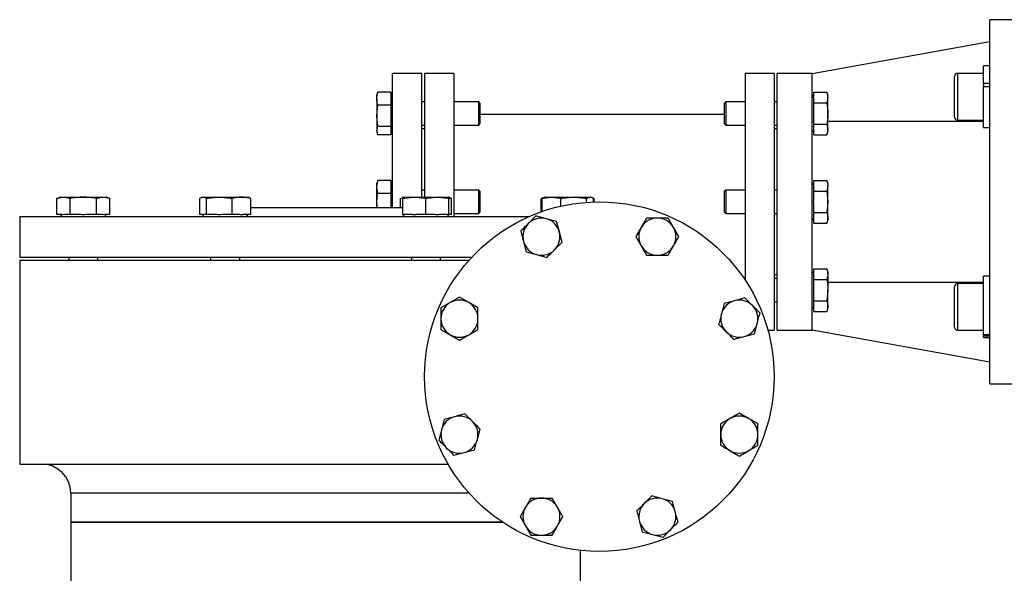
# Model space of a CAD drawing. Header units: millimetres. Extents: x 326 to 3842, y 152 to 2620.
# Tile 21 of 53: x 1210 to 1548, y 1589 to 1779. Entities that reach past the tile are written whole.
import ezdxf

# ---------------------------------------------------------------- set-up
doc = ezdxf.new("R2010")
doc.units = ezdxf.units.MM

msp = doc.modelspace()

# ---------------------------------------------------------------- linework, layer by layer
at = {"color": 7, "linetype": 'Continuous', "lineweight": 25}
for p, q in [((1554.61, 1778.96), (1542.61, 1778.96)), ((1542.61, 1653.96), (1542.61, 1778.96)), ((1481.61, 1760.46), (1542.61, 1771.46)), ((1542.61, 1763.07), (1540.51, 1763.07)), ((1540.51, 1757.03), (1540.51, 1763.07)), ((1347.61, 1760.46), (1337.61, 1760.46)), ((1337.61, 1714.46), (1337.61, 1760.46)), ((1347.61, 1718.04), (1347.61, 1760.46)), ((1358.61, 1760.46), (1348.61, 1760.46)), ((1348.61, 1760.46), (1348.61, 1718.04)), ((1358.61, 1760.46), (1358.61, 1711.46)), ((1468.61, 1760.46), (1458.61, 1760.46)), ((1458.61, 1760.46), (1458.61, 1689.63)), ((1468.61, 1760.46), (1468.61, 1672.46)), ((1481.61, 1760.46), (1469.61, 1760.46)), ((1469.61, 1672.46), (1469.61, 1760.46)), ((1481.61, 1760.28), (1481.61, 1760.46)), ((1481.61, 1672.64), (1481.61, 1760.28)), ((1530.51, 1755.2), (1530.51, 1759.52)), ((1540.51, 1760.52), (1531.51, 1760.52)), ((1530.51, 1745.52), (1530.51, 1755.2)), ((1542.61, 1757.03), (1540.51, 1757.03)), ((1540.51, 1757.03), (1540.51, 1756.06)), ((1540.51, 1741.97), (1540.51, 1756.06)), ((1540.51, 1756.06), (1542.61, 1756.06)), ((1332.35, 1753.68), (1332.16, 1753.14)), ((1332.16, 1751.82), (1332.16, 1753.14)), ((1332.16, 1751.82), (1332.16, 1745.94)), ((1332.51, 1754.06), (1332.41, 1753.66)), ((1337.01, 1754.06), (1332.51, 1754.06)), ((1337.01, 1754.06), (1337.01, 1752.31)), ((1337.61, 1752.59), (1337.01, 1753.19)), ((1337.01, 1752.31), (1337.01, 1751.33)), ((1337.01, 1751.33), (1337.01, 1749.58)), ((1482.21, 1753.19), (1481.61, 1752.59)), ((1482.21, 1752.68), (1482.21, 1754.12)), ((1482.21, 1754.12), (1486.7, 1754.12)), ((1482.21, 1750.45), (1482.21, 1751.88)), ((1487.06, 1753.14), (1486.7, 1754.12)), ((1486.7, 1754.12), (1487.06, 1752.28)), ((1487.06, 1752.28), (1486.7, 1750.45)), ((1487.06, 1752.28), (1487.06, 1753.14)), ((1487.06, 1746.77), (1487.06, 1752.28)), ((1332.16, 1745.94), (1332.51, 1749.58)), ((1337.01, 1749.58), (1332.51, 1749.58)), ((1337.01, 1749.58), (1337.01, 1746.73)), ((1348.61, 1750.77), (1347.61, 1750.77)), ((1367.21, 1750.77), (1358.61, 1750.77)), ((1367.61, 1750.37), (1367.21, 1750.77)), ((1367.21, 1742.77), (1367.21, 1750.77)), ((1367.61, 1750.37), (1367.61, 1743.17)), ((1452.01, 1750.77), (1451.61, 1750.37)), ((1451.61, 1746.77), (1451.61, 1750.37)), ((1458.61, 1750.77), (1452.01, 1750.77)), ((1452.01, 1750.77), (1452.01, 1746.77)), ((1469.61, 1750.77), (1468.61, 1750.77)), ((1482.21, 1750.45), (1486.7, 1750.45)), ((1482.21, 1747.57), (1482.21, 1750.45)), ((1482.21, 1745.97), (1482.21, 1747.57)), ((1332.51, 1742.29), (1332.16, 1745.94)), ((1332.16, 1745.94), (1332.16, 1740.89)), ((1337.01, 1746.73), (1337.01, 1745.14)), ((1337.01, 1745.14), (1337.01, 1742.29)), ((1451.61, 1746.46), (1367.61, 1746.46)), ((1451.61, 1743.17), (1451.61, 1746.77)), ((1452.01, 1746.77), (1452.01, 1742.77)), ((1482.21, 1743.1), (1482.21, 1745.97)), ((1487.06, 1741.26), (1487.06, 1746.77)), ((1487.06, 1744.17), (1540.51, 1744.17)), ((1531.51, 1744.52), (1540.51, 1744.52)), ((1332.16, 1740.89), (1332.51, 1742.29)), ((1332.51, 1739.49), (1332.16, 1740.89)), ((1332.16, 1740.89), (1332.16, 1740.41)), ((1337.01, 1742.29), (1332.51, 1742.29)), ((1337.01, 1742.29), (1337.01, 1741.19)), ((1337.01, 1741.19), (1337.01, 1740.58)), ((1337.01, 1740.36), (1337.61, 1740.96)), ((1347.61, 1742.77), (1348.61, 1742.77)), ((1348.61, 1741.46), (1347.61, 1741.46)), ((1358.61, 1742.77), (1367.21, 1742.77)), ((1367.21, 1742.77), (1367.61, 1743.17)), ((1451.61, 1743.17), (1452.01, 1742.77)), ((1452.01, 1742.77), (1458.61, 1742.77)), ((1468.61, 1742.77), (1469.61, 1742.77)), ((1469.61, 1741.46), (1468.61, 1741.46)), ((1481.61, 1740.96), (1482.21, 1740.36)), ((1482.21, 1743.1), (1486.7, 1743.1)), ((1482.21, 1741.66), (1482.21, 1743.1)), ((1482.21, 1740.86), (1482.21, 1741.66)), ((1482.21, 1739.42), (1482.21, 1740.86)), ((1486.7, 1743.1), (1487.06, 1741.26)), ((1487.06, 1741.26), (1486.7, 1739.42)), ((1487.06, 1740.41), (1487.06, 1741.26)), ((1540.51, 1741.97), (1542.61, 1741.97)), ((1332.16, 1740.41), (1332.35, 1739.86)), ((1337.01, 1739.49), (1332.51, 1739.49)), ((1337.01, 1740.58), (1337.01, 1739.49)), ((1482.21, 1739.42), (1486.7, 1739.42)), ((1486.7, 1739.42), (1487.06, 1740.41)), ((1482.21, 1722.37), (1482.21, 1723.81)), ((1482.21, 1723.81), (1486.7, 1723.81)), ((1487.06, 1722.83), (1486.7, 1723.81)), ((1332.16, 1721.51), (1332.51, 1723.75)), ((1332.35, 1723.37), (1332.16, 1722.83)), ((1332.16, 1721.51), (1332.16, 1722.83)), ((1332.16, 1715.62), (1332.16, 1721.51)), ((1332.51, 1719.27), (1332.16, 1721.51)), ((1332.51, 1723.75), (1332.41, 1723.35)), ((1337.01, 1723.75), (1332.51, 1723.75)), ((1337.01, 1723.75), (1337.01, 1721.99)), ((1337.61, 1722.28), (1337.01, 1722.88)), ((1337.01, 1721.02), (1337.01, 1719.27)), ((1348.61, 1720.46), (1347.61, 1720.46)), ((1367.21, 1720.46), (1358.61, 1720.46)), ((1367.61, 1720.06), (1367.21, 1720.46)), ((1367.21, 1712.46), (1367.21, 1720.46)), ((1452.01, 1720.46), (1451.61, 1720.06)), ((1458.61, 1720.46), (1452.01, 1720.46)), ((1452.01, 1720.46), (1452.01, 1713)), ((1469.61, 1720.46), (1468.61, 1720.46)), ((1482.21, 1722.88), (1481.61, 1722.28)), ((1482.21, 1721.57), (1482.21, 1722.37)), ((1482.21, 1720.14), (1482.21, 1721.57)), ((1487.06, 1721.97), (1486.7, 1720.14)), ((1487.06, 1722.83), (1487.06, 1721.97)), ((1487.06, 1716.46), (1487.06, 1721.97)), ((1223.59, 1718.04), (1222.38, 1717.6)), ((1222.38, 1712.06), (1222.38, 1717.6)), ((1223.59, 1718.04), (1224.65, 1718.04)), ((1224.65, 1718.04), (1231.46, 1718.04)), ((1226.92, 1712.06), (1226.92, 1717.6)), ((1231.46, 1718.04), (1238.27, 1718.04)), ((1236, 1712.06), (1236, 1717.6)), ((1238.27, 1718.04), (1239.32, 1718.04)), ((1240.54, 1717.6), (1239.32, 1718.04)), ((1240.54, 1712.06), (1240.54, 1717.6)), ((1271.39, 1712.06), (1271.39, 1717.6)), ((1272.3, 1718.04), (1271.99, 1717.93)), ((1272.3, 1718.04), (1272.57, 1718.04)), ((1272.57, 1718.04), (1278.13, 1718.04)), ((1273.74, 1712.06), (1273.74, 1717.6)), ((1278.13, 1718.04), (1285.73, 1718.04)), ((1282.52, 1712.06), (1282.52, 1717.6)), ((1285.73, 1718.04), (1288.03, 1718.04)), ((1288.34, 1717.93), (1288.03, 1718.04)), ((1288.94, 1717.6), (1288.31, 1717.84)), ((1288.94, 1712.06), (1288.94, 1717.6)), ((1337.01, 1719.27), (1332.51, 1719.27)), ((1337.01, 1719.27), (1337.01, 1716.42)), ((1340.28, 1717.6), (1340.91, 1717.84)), ((1340.28, 1714.46), (1340.28, 1717.6)), ((1341.18, 1718.04), (1340.87, 1717.93)), ((1341.18, 1718.04), (1345.12, 1718.04)), ((1341.18, 1712.06), (1341.18, 1717.6)), ((1345.12, 1718.04), (1352.98, 1718.04)), ((1349.05, 1712.06), (1349.05, 1717.6)), ((1352.98, 1718.04), (1356.91, 1718.04)), ((1357.22, 1717.93), (1356.91, 1718.04)), ((1356.91, 1712.06), (1356.91, 1717.6)), ((1357.82, 1717.6), (1357.19, 1717.84)), ((1357.82, 1712.06), (1357.82, 1717.6)), ((1367.61, 1720.06), (1367.61, 1712.86)), ((1389.26, 1717.81), (1388.67, 1717.6)), ((1388.67, 1717.6), (1388.95, 1717.65)), ((1388.67, 1713.05), (1388.67, 1717.6)), ((1389.61, 1717.84), (1388.98, 1717.6)), ((1388.98, 1713.16), (1388.98, 1717.6)), ((1389.89, 1718.04), (1389.58, 1717.93)), ((1389.89, 1718.04), (1392.19, 1718.04)), ((1392.19, 1718.04), (1399.79, 1718.04)), ((1395.41, 1714.99), (1395.41, 1717.6)), ((1399.79, 1718.04), (1405.35, 1718.04)), ((1404.18, 1716.3), (1404.18, 1717.6)), ((1405.35, 1718.04), (1405.62, 1718.04)), ((1405.93, 1717.93), (1405.62, 1718.04)), ((1406.84, 1717.6), (1406.25, 1717.81)), ((1406.53, 1716.42), (1406.53, 1717.6)), ((1406.56, 1717.65), (1406.84, 1717.6)), ((1406.84, 1716.43), (1406.84, 1717.6)), ((1451.61, 1713.34), (1451.61, 1720.06)), ((1482.21, 1717.26), (1482.21, 1720.14)), ((1482.21, 1720.14), (1486.7, 1720.14)), ((1486.7, 1720.14), (1487.06, 1716.46)), ((1288.94, 1714.46), (1341.18, 1714.46)), ((1332.24, 1714.46), (1332.16, 1715.62)), ((1332.16, 1715.62), (1332.16, 1714.46)), ((1337.01, 1716.42), (1337.01, 1714.83)), ((1337.01, 1714.83), (1337.01, 1714.46)), ((1482.21, 1712.79), (1482.21, 1715.66)), ((1487.06, 1716.46), (1486.7, 1712.79)), ((1487.06, 1710.95), (1487.06, 1716.46)), ((1209.61, 1711.46), (1209.61, 1697.46)), ((1209.61, 1711.46), (1384.63, 1711.46)), ((1224.2, 1712.06), (1222.38, 1712.06)), ((1223.54, 1712.06), (1224.14, 1711.46)), ((1226.92, 1712.06), (1225.09, 1712.06)), ((1230.57, 1712.06), (1226.92, 1712.06)), ((1236, 1712.06), (1232.35, 1712.06)), ((1237.82, 1712.06), (1236, 1712.06)), ((1240.54, 1712.06), (1238.71, 1712.06)), ((1238.77, 1711.46), (1239.37, 1712.06)), ((1272.34, 1712.06), (1271.39, 1712.06)), ((1272.25, 1712.06), (1272.85, 1711.46)), ((1273.74, 1712.06), (1272.8, 1712.06)), ((1277.27, 1712.06), (1273.74, 1712.06)), ((1282.52, 1712.06), (1278.99, 1712.06)), ((1285.1, 1712.06), (1282.52, 1712.06)), ((1288.94, 1712.06), (1286.35, 1712.06)), ((1287.48, 1711.46), (1288.08, 1712.06)), ((1344.35, 1712.06), (1341.18, 1712.06)), ((1341.18, 1712.01), (1341.73, 1711.46)), ((1349.05, 1712.06), (1345.88, 1712.06)), ((1352.21, 1712.06), (1349.05, 1712.06)), ((1356.91, 1712.06), (1353.75, 1712.06)), ((1356.36, 1711.46), (1356.91, 1712.01)), ((1356.91, 1712.01), (1356.96, 1712.06)), ((1357.82, 1712.06), (1356.91, 1712.06)), ((1358.61, 1712.46), (1367.21, 1712.46)), ((1367.21, 1712.46), (1367.61, 1712.86)), ((1390.35, 1710.65), (1386.8, 1711.6)), ((1393.9, 1709.7), (1390.35, 1710.65)), ((1424.83, 1710.87), (1422.99, 1707.69)), ((1434.02, 1707.69), (1432.18, 1710.87)), ((1451.61, 1712.86), (1451.61, 1713.34)), ((1451.61, 1712.86), (1452.01, 1712.46)), ((1452.01, 1713), (1452.01, 1712.46)), ((1452.01, 1712.46), (1458.61, 1712.46)), ((1468.61, 1712.46), (1469.61, 1712.46)), ((1481.61, 1710.65), (1482.21, 1710.05)), ((1482.21, 1711.35), (1482.21, 1712.79)), ((1482.21, 1712.79), (1486.7, 1712.79)), ((1482.21, 1710.55), (1482.21, 1711.35)), ((1482.21, 1709.11), (1482.21, 1710.55)), ((1487.06, 1710.1), (1487.06, 1710.95)), ((1394.86, 1706.15), (1393.9, 1709.7)), ((1422.99, 1707.69), (1421.16, 1704.5)), ((1435.86, 1704.5), (1434.02, 1707.69)), ((1482.21, 1709.11), (1486.7, 1709.11)), ((1486.7, 1709.11), (1487.06, 1710.1)), ((1381.61, 1706.4), (1382.56, 1702.86)), ((1395.81, 1702.6), (1394.86, 1706.15)), ((1421.16, 1704.5), (1422.99, 1701.32)), ((1434.02, 1701.32), (1435.86, 1704.5)), ((1382.56, 1702.86), (1383.51, 1699.31)), ((1422.99, 1701.32), (1424.83, 1698.14)), ((1432.18, 1698.14), (1434.02, 1701.32)), ((1209.61, 1697.46), (1364.8, 1697.46)), ((1226.46, 1697.46), (1226.46, 1696.46)), ((1236.46, 1696.46), (1236.46, 1697.46)), ((1275.16, 1697.46), (1275.16, 1696.46)), ((1285.16, 1696.46), (1285.16, 1697.46)), ((1344.05, 1697.46), (1344.05, 1696.46)), ((1354.05, 1696.46), (1354.05, 1697.46)), ((1383.51, 1699.31), (1387.06, 1698.35)), ((1387.06, 1698.35), (1390.61, 1697.4)), ((1209.61, 1696.46), (1209.61, 1626.46)), ((1209.61, 1696.46), (1363.89, 1696.46)), ((1482.21, 1692.06), (1482.21, 1693.5)), ((1482.21, 1693.5), (1486.7, 1693.5)), ((1487.06, 1692.51), (1486.7, 1693.5)), ((1458.61, 1690.15), (1458.26, 1690.15)), ((1468.61, 1691.46), (1469.61, 1691.46)), ((1469.61, 1690.15), (1468.61, 1690.15)), ((1482.21, 1692.56), (1481.61, 1691.96)), ((1482.21, 1691.26), (1482.21, 1692.06)), ((1482.21, 1689.82), (1482.21, 1691.26)), ((1487.06, 1691.66), (1487.06, 1692.51)), ((1487.06, 1691.66), (1487.06, 1686.15)), ((1542.61, 1690.95), (1540.51, 1690.95)), ((1540.51, 1670.86), (1540.51, 1690.95)), ((1482.21, 1686.95), (1482.21, 1689.82)), ((1482.21, 1689.82), (1486.7, 1689.82)), ((1482.21, 1685.35), (1482.21, 1686.95)), ((1540.51, 1688.75), (1487.06, 1688.75)), ((1530.51, 1673.93), (1530.51, 1687.4)), ((1540.51, 1688.4), (1531.51, 1688.4)), ((1360.56, 1683.71), (1357.38, 1681.87)), ((1363.75, 1681.87), (1360.56, 1683.71)), ((1458.55, 1683.46), (1455, 1682.51)), ((1482.21, 1682.48), (1482.21, 1685.35)), ((1487.06, 1686.15), (1486.7, 1682.48)), ((1487.06, 1680.64), (1487.06, 1686.15)), ((1357.38, 1681.87), (1354.2, 1680.04)), ((1366.93, 1680.04), (1363.75, 1681.87)), ((1468.61, 1682.15), (1469.61, 1682.15)), ((1481.61, 1680.33), (1482.21, 1679.73)), ((1482.21, 1682.48), (1486.7, 1682.48)), ((1482.21, 1681.04), (1482.21, 1682.48)), ((1482.21, 1680.24), (1482.21, 1681.04)), ((1482.21, 1678.8), (1482.21, 1680.24)), ((1487.06, 1679.78), (1487.06, 1680.64)), ((1482.21, 1678.8), (1486.7, 1678.8)), ((1486.7, 1678.8), (1487.06, 1679.78)), ((1461.85, 1671.16), (1462.8, 1674.71)), ((1530.51, 1673.4), (1530.51, 1673.93)), ((1363.75, 1670.85), (1366.93, 1672.69)), ((1466.43, 1672.46), (1468.61, 1672.46)), ((1469.61, 1672.46), (1481.61, 1672.46)), ((1481.61, 1672.46), (1481.61, 1672.64)), ((1542.61, 1661.46), (1481.61, 1672.46)), ((1531.51, 1672.4), (1540.51, 1672.4)), ((1542.61, 1670.86), (1540.51, 1670.86)), ((1540.51, 1670.86), (1540.51, 1670.46)), ((1540.51, 1669.85), (1540.51, 1670.46)), ((1540.51, 1670.46), (1542.61, 1670.46)), ((1540.51, 1669.85), (1542.61, 1669.85)), ((1542.61, 1653.96), (1554.61, 1653.96)), ((1358.92, 1642.71), (1355.37, 1641.76)), ((1355.37, 1641.76), (1354.42, 1638.21)), ((1366.71, 1634.91), (1367.66, 1638.46)), ((1358.66, 1629.46), (1362.21, 1630.41)), ((1362.21, 1630.41), (1365.76, 1631.36)), ((1209.61, 1626.46), (1356.64, 1626.46)), ((1227.11, 1616.46), (1227.11, 1606.46)), ((1430.15, 1614.57), (1426.6, 1615.52)), ((1433.7, 1613.62), (1430.15, 1614.57)), ((1227.11, 1606.46), (1227.11, 1581.46)), ((1314.61, 1606.46), (1227.11, 1606.46)), ((1227.11, 1606.46), (1375.44, 1606.46)), ((1375.44, 1606.46), (1314.61, 1606.46)), ((1422.36, 1606.77), (1423.31, 1603.22)), ((1402.11, 1581.46), (1402.11, 1596.81))]:
    msp.add_line(p, q, dxfattribs=at)
at = {"color": 8, "linetype": 'Continuous', "lineweight": 25}
for p, q in [((1531.51, 1760.52), (1531.51, 1755.58)), ((1531.51, 1755.58), (1531.51, 1744.52)), ((1531.51, 1688.4), (1531.51, 1673)), ((1531.51, 1673), (1531.51, 1672.4)), ((1363.89, 1616.46), (1227.11, 1616.46))]:
    msp.add_line(p, q, dxfattribs=at)
at = {"color": 7, "linetype": 'Continuous', "lineweight": 25}
msp.add_circle((1408.61, 1656.46), 60, dxfattribs=at)
for centre, radius, start, end in [((1531.51, 1759.52), 1, 90, 180), ((1531.51, 1745.52), 1, 180, 270), ((1388.71, 1704.5), 6.37, 75, 135), ((1388.71, 1704.5), 6.36, 15, 75), ((1428.51, 1704.5), 6.37, 90, 150), ((1428.51, 1704.5), 6.36, 30, 90), ((1388.71, 1704.5), 6.37, 135, 195), ((1428.51, 1704.5), 6.37, 150, 210), ((1428.51, 1704.5), 6.36, 330, 30), ((1388.71, 1704.5), 6.36, 315, 15), ((1388.71, 1704.5), 6.36, 195, 255), ((1428.51, 1704.5), 6.37, 210, 270), ((1428.51, 1704.5), 6.37, 270, 330), ((1388.71, 1704.5), 6.36, 255, 315), ((1531.51, 1687.4), 1, 90, 180), ((1360.56, 1676.36), 6.37, 120, 180), ((1360.56, 1676.36), 6.37, 60, 120), ((1360.56, 1676.36), 6.37, 0, 60), ((1456.65, 1676.36), 6.36, 105, 165), ((1456.65, 1676.36), 6.36, 45, 105), ((1456.65, 1676.36), 6.36, 345, 45), ((1456.65, 1676.36), 6.37, 165, 225), ((1360.56, 1676.36), 6.36, 180, 240), ((1360.56, 1676.36), 6.37, 300, 0), ((1456.65, 1676.36), 6.36, 285, 345), ((1531.51, 1673.4), 1, 180, 270), ((1360.56, 1676.36), 6.36, 240, 300), ((1456.65, 1676.36), 6.37, 225, 285), ((1360.56, 1636.56), 6.36, 105, 165), ((1360.56, 1636.56), 6.37, 45, 105), ((1456.65, 1636.56), 6.37, 60, 120), ((1360.56, 1636.56), 6.37, 345, 45), ((1456.65, 1636.56), 6.37, 120, 180), ((1456.65, 1636.56), 6.37, 0, 60), ((1360.56, 1636.56), 6.36, 165, 225), ((1456.65, 1636.56), 6.37, 180, 240), ((1456.65, 1636.56), 6.37, 300, 0), ((1360.56, 1636.56), 6.37, 285, 345), ((1360.56, 1636.56), 6.37, 225, 285), ((1456.65, 1636.56), 6.36, 240, 300), ((1217.11, 1616.46), 10, 0, 90), ((1388.71, 1608.42), 6.37, 90, 150), ((1388.71, 1608.42), 6.37, 30, 90), ((1428.51, 1608.42), 6.36, 135, 195), ((1428.51, 1608.42), 6.36, 75, 135), ((1428.51, 1608.42), 6.37, 15, 75), ((1388.71, 1608.42), 6.37, 150, 210), ((1388.71, 1608.42), 6.37, 330, 30), ((1428.51, 1608.42), 6.37, 315, 15), ((1428.51, 1608.42), 6.36, 195, 255), ((1388.71, 1608.42), 6.37, 210, 270), ((1388.71, 1608.42), 6.37, 270, 330), ((1428.51, 1608.42), 6.37, 255, 315)]:
    msp.add_arc(centre, radius, start, end, dxfattribs=at)
for points, knots in [([(1332.16, 1751.82), (1332.22, 1752.55), (1332.29, 1753.3), (1332.51, 1754.04), (1332.51, 1754.06)], [0, 0, 0, 0, 0.973005, 1, 1, 1, 1]), ([(1332.51, 1749.58), (1332.46, 1749.77), (1332.25, 1750.51), (1332.2, 1751.26), (1332.16, 1751.82)], [0, 0, 0, 0, 0.253071, 1, 1, 1, 1]), ([(1486.7, 1750.45), (1486.7, 1750.41), (1486.92, 1749.2), (1486.99, 1747.97), (1487.06, 1746.77)], [0, 0, 0, 0, 0.0269965, 1, 1, 1, 1]), ([(1487.06, 1746.77), (1487.02, 1745.85), (1486.96, 1744.62), (1486.75, 1743.4), (1486.7, 1743.1)], [0, 0, 0, 0, 0.746939, 1, 1, 1, 1]), ([(1486.7, 1723.81), (1486.81, 1723.5), (1486.9, 1723.2), (1487.02, 1722.59), (1487.06, 1722.28), (1487.06, 1721.97)], [0, 0, 0, 0, 0.5, 0.5, 1, 1, 1, 1]), ([(1222.38, 1717.6), (1222.75, 1717.74), (1223.13, 1717.85), (1223.89, 1718), (1224.27, 1718.04), (1224.65, 1718.04)], [0, 0, 0, 0, 0.5, 0.5, 1, 1, 1, 1]), ([(1224.65, 1718.04), (1225.02, 1718.04), (1225.4, 1718), (1226.16, 1717.85), (1226.54, 1717.74), (1226.92, 1717.6)], [0, 0, 0, 0, 0.5, 0.5, 1, 1, 1, 1]), ([(1231.46, 1718.04), (1230.7, 1718.04), (1229.94, 1718), (1228.43, 1717.85), (1227.67, 1717.74), (1226.92, 1717.6)], [0, 0, 0, 0, 0.5, 0.5, 1, 1, 1, 1]), ([(1236, 1717.6), (1235.25, 1717.73), (1234.49, 1717.85), (1232.97, 1718), (1232.21, 1718.04), (1231.46, 1718.04)], [0, 0, 0, 0, 0.5, 0.5, 1, 1, 1, 1]), ([(1236, 1717.6), (1236.38, 1717.74), (1236.75, 1717.85), (1237.51, 1718), (1237.89, 1718.04), (1238.27, 1718.04)], [0, 0, 0, 0, 0.5, 0.5, 1, 1, 1, 1]), ([(1238.27, 1718.04), (1238.65, 1718.04), (1239.03, 1718), (1239.78, 1717.85), (1240.16, 1717.74), (1240.54, 1717.6)], [0, 0, 0, 0, 0.5, 0.5, 1, 1, 1, 1]), ([(1271.39, 1717.6), (1271.59, 1717.74), (1271.78, 1717.85), (1272.18, 1718), (1272.37, 1718.04), (1272.57, 1718.04)], [0, 0, 0, 0, 0.5, 0.5, 1, 1, 1, 1]), ([(1272.57, 1718.04), (1272.76, 1718.04), (1272.96, 1718), (1273.35, 1717.85), (1273.55, 1717.74), (1273.74, 1717.6)], [0, 0, 0, 0, 0.5, 0.5, 1, 1, 1, 1]), ([(1273.74, 1717.6), (1274.47, 1717.74), (1275.21, 1717.85), (1276.67, 1718), (1277.4, 1718.04), (1278.13, 1718.04)], [0, 0, 0, 0, 0.5, 0.5, 1, 1, 1, 1]), ([(1278.13, 1718.04), (1278.86, 1718.04), (1279.59, 1718), (1281.05, 1717.85), (1281.78, 1717.74), (1282.52, 1717.6)], [0, 0, 0, 0, 0.5, 0.5, 1, 1, 1, 1]), ([(1285.73, 1718.04), (1285.19, 1718.04), (1284.65, 1718), (1283.58, 1717.85), (1283.05, 1717.74), (1282.52, 1717.6)], [0, 0, 0, 0, 0.5, 0.5, 1, 1, 1, 1]), ([(1288.94, 1717.6), (1288.41, 1717.73), (1287.87, 1717.85), (1286.8, 1718), (1286.26, 1718.04), (1285.73, 1718.04)], [0, 0, 0, 0, 0.5, 0.5, 1, 1, 1, 1]), ([(1332.16, 1715.62), (1332.22, 1716.81), (1332.29, 1718.03), (1332.51, 1719.23), (1332.51, 1719.27)], [0, 0, 0, 0, 0.9729991, 1, 1, 1, 1]), ([(1341.18, 1717.6), (1341.84, 1717.74), (1342.49, 1717.85), (1343.8, 1718), (1344.46, 1718.04), (1345.12, 1718.04)], [0, 0, 0, 0, 0.5, 0.5, 1, 1, 1, 1]), ([(1341.18, 1718.04), (1341.18, 1718.04), (1341.18, 1718), (1341.18, 1717.85), (1341.18, 1717.74), (1341.18, 1717.6)], [0, 0, 0, 0, 0.5, 0.5, 1, 1, 1, 1]), ([(1345.12, 1718.04), (1345.77, 1718.04), (1346.43, 1718), (1347.74, 1717.85), (1348.39, 1717.74), (1349.05, 1717.6)], [0, 0, 0, 0, 0.5, 0.5, 1, 1, 1, 1]), ([(1349.05, 1717.6), (1349.7, 1717.74), (1350.36, 1717.85), (1351.67, 1718), (1352.33, 1718.04), (1352.98, 1718.04)], [0, 0, 0, 0, 0.5, 0.5, 1, 1, 1, 1]), ([(1352.98, 1718.04), (1353.64, 1718.04), (1354.29, 1718), (1355.6, 1717.85), (1356.26, 1717.74), (1356.91, 1717.6)], [0, 0, 0, 0, 0.5, 0.5, 1, 1, 1, 1]), ([(1356.91, 1718.04), (1356.91, 1718.04), (1356.91, 1718), (1356.91, 1717.85), (1356.91, 1717.74), (1356.91, 1717.6)], [0, 0, 0, 0, 0.5, 0.5, 1, 1, 1, 1]), ([(1356.91, 1717.73), (1357.19, 1717.71), (1357.49, 1717.68), (1357.79, 1717.61), (1357.82, 1717.6)], [0, 0, 0, 0, 0.904534, 1, 1, 1, 1]), ([(1388.98, 1717.6), (1389.52, 1717.73), (1390.05, 1717.85), (1391.12, 1718), (1391.66, 1718.04), (1392.19, 1718.04)], [0, 0, 0, 0, 0.5, 0.5, 1, 1, 1, 1]), ([(1392.19, 1718.04), (1392.73, 1718.04), (1393.27, 1718), (1394.34, 1717.85), (1394.87, 1717.74), (1395.41, 1717.6)], [0, 0, 0, 0, 0.5, 0.5, 1, 1, 1, 1]), ([(1395.41, 1717.6), (1396.14, 1717.74), (1396.87, 1717.85), (1398.33, 1718), (1399.06, 1718.04), (1399.79, 1718.04)], [0, 0, 0, 0, 0.5, 0.5, 1, 1, 1, 1]), ([(1399.79, 1718.04), (1400.52, 1718.04), (1401.25, 1718), (1402.72, 1717.85), (1403.45, 1717.74), (1404.18, 1717.6)], [0, 0, 0, 0, 0.5, 0.5, 1, 1, 1, 1]), ([(1404.18, 1717.6), (1404.37, 1717.74), (1404.57, 1717.85), (1404.96, 1718), (1405.16, 1718.04), (1405.35, 1718.04)], [0, 0, 0, 0, 0.5, 0.5, 1, 1, 1, 1]), ([(1405.35, 1718.04), (1405.55, 1718.04), (1405.74, 1718), (1406.14, 1717.85), (1406.33, 1717.74), (1406.53, 1717.6)], [0, 0, 0, 0, 0.5, 0.5, 1, 1, 1, 1]), ([(1386.8, 1711.6), (1386.59, 1711.38), (1385.73, 1710.53), (1384.86, 1709.65), (1384.21, 1709)], [0, 0, 0, 0, 0.253065, 1, 1, 1, 1]), ([(1428.51, 1710.87), (1427.31, 1710.87), (1426.08, 1710.87), (1424.86, 1710.87), (1424.83, 1710.87)], [0, 0, 0, 0, 0.973003, 1, 1, 1, 1]), ([(1432.18, 1710.87), (1431.87, 1710.87), (1430.66, 1710.87), (1429.43, 1710.87), (1428.51, 1710.87)], [0, 0, 0, 0, 0.253066, 1, 1, 1, 1]), ([(1486.7, 1712.79), (1486.7, 1712.77), (1486.92, 1712.16), (1486.99, 1711.55), (1487.06, 1710.95)], [0, 0, 0, 0, 0.026996, 1, 1, 1, 1]), ([(1487.06, 1710.95), (1487.02, 1710.49), (1486.96, 1709.87), (1486.75, 1709.26), (1486.7, 1709.11)], [0, 0, 0, 0, 0.746933, 1, 1, 1, 1]), ([(1384.21, 1709), (1383.36, 1708.16), (1382.49, 1707.28), (1381.63, 1706.43), (1381.61, 1706.4)], [0, 0, 0, 0, 0.973002, 1, 1, 1, 1]), ([(1393.21, 1700), (1393.86, 1700.65), (1394.73, 1701.52), (1395.59, 1702.38), (1395.81, 1702.6)], [0, 0, 0, 0, 0.7469321, 1, 1, 1, 1]), ([(1390.61, 1697.4), (1390.63, 1697.43), (1391.49, 1698.28), (1392.36, 1699.15), (1393.21, 1700)], [0, 0, 0, 0, 0.026997, 1, 1, 1, 1]), ([(1424.83, 1698.14), (1424.86, 1698.14), (1426.08, 1698.14), (1427.31, 1698.14), (1428.51, 1698.14)], [0, 0, 0, 0, 0.026997, 1, 1, 1, 1]), ([(1428.51, 1698.14), (1429.43, 1698.14), (1430.66, 1698.14), (1431.87, 1698.14), (1432.18, 1698.14)], [0, 0, 0, 0, 0.746934, 1, 1, 1, 1]), ([(1486.7, 1693.5), (1486.75, 1693.35), (1486.96, 1692.74), (1487.02, 1692.12), (1487.06, 1691.66)], [0, 0, 0, 0, 0.253067, 1, 1, 1, 1]), ([(1487.06, 1691.66), (1486.99, 1691.06), (1486.92, 1690.45), (1486.7, 1689.84), (1486.7, 1689.82)], [0, 0, 0, 0, 0.973003, 1, 1, 1, 1]), ([(1486.7, 1689.82), (1486.81, 1689.21), (1486.9, 1688.6), (1487.02, 1687.37), (1487.06, 1686.76), (1487.06, 1686.15)], [0, 0, 0, 0, 0.5, 0.5, 1, 1, 1, 1]), ([(1461.15, 1680.86), (1460.3, 1681.71), (1459.43, 1682.58), (1458.57, 1683.44), (1458.55, 1683.46)], [0, 0, 0, 0, 0.973007, 1, 1, 1, 1]), ([(1354.2, 1680.04), (1354.2, 1679.73), (1354.2, 1678.51), (1354.2, 1677.28), (1354.2, 1676.36)], [0, 0, 0, 0, 0.253066, 1, 1, 1, 1]), ([(1366.93, 1676.36), (1366.93, 1677.28), (1366.93, 1678.51), (1366.93, 1679.73), (1366.93, 1680.04)], [0, 0, 0, 0, 0.746934, 1, 1, 1, 1]), ([(1451.45, 1681.56), (1451.29, 1680.97), (1451.13, 1680.37), (1450.82, 1679.19), (1450.66, 1678.6), (1450.5, 1678.01)], [0, 0, 0, 0, 0.5, 0.5, 1, 1, 1, 1]), ([(1455, 1682.51), (1454.41, 1682.35), (1453.82, 1682.19), (1452.63, 1681.87), (1452.04, 1681.72), (1451.45, 1681.56)], [0, 0, 0, 0, 0.5, 0.5, 1, 1, 1, 1]), ([(1463.75, 1678.26), (1463.32, 1678.69), (1462.88, 1679.13), (1462.01, 1680), (1461.58, 1680.43), (1461.15, 1680.86)], [0, 0, 0, 0, 0.5, 0.5, 1, 1, 1, 1]), ([(1486.7, 1682.48), (1486.81, 1682.17), (1486.9, 1681.86), (1487.02, 1681.25), (1487.06, 1680.94), (1487.06, 1680.64)], [0, 0, 0, 0, 0.5, 0.5, 1, 1, 1, 1]), ([(1487.06, 1680.64), (1487.06, 1680.33), (1487.02, 1680.03), (1486.9, 1679.41), (1486.81, 1679.11), (1486.7, 1678.8)], [0, 0, 0, 0, 0.5, 0.5, 1, 1, 1, 1]), ([(1450.5, 1678.01), (1450.34, 1677.42), (1450.18, 1676.82), (1449.87, 1675.64), (1449.71, 1675.05), (1449.55, 1674.46)], [0, 0, 0, 0, 0.5, 0.5, 1, 1, 1, 1]), ([(1462.8, 1674.71), (1462.95, 1675.3), (1463.11, 1675.9), (1463.43, 1677.08), (1463.59, 1677.67), (1463.75, 1678.26)], [0, 0, 0, 0, 0.5, 0.5, 1, 1, 1, 1]), ([(1354.2, 1676.36), (1354.2, 1675.16), (1354.2, 1673.93), (1354.2, 1672.72), (1354.2, 1672.69)], [0, 0, 0, 0, 0.973011, 1, 1, 1, 1]), ([(1366.93, 1672.69), (1366.93, 1672.72), (1366.93, 1673.93), (1366.93, 1675.16), (1366.93, 1676.36)], [0, 0, 0, 0, 0.026989, 1, 1, 1, 1]), ([(1452.15, 1671.86), (1451.71, 1672.29), (1451.28, 1672.73), (1450.41, 1673.59), (1449.98, 1674.03), (1449.55, 1674.46)], [0, 0, 0, 0, 0.5, 0.5, 1, 1, 1, 1]), ([(1354.2, 1672.69), (1354.73, 1672.38), (1355.26, 1672.07), (1356.32, 1671.46), (1356.85, 1671.15), (1357.38, 1670.85)], [0, 0, 0, 0, 0.5, 0.5, 1, 1, 1, 1]), ([(1357.38, 1670.85), (1357.91, 1670.54), (1358.44, 1670.24), (1359.5, 1669.62), (1360.03, 1669.32), (1360.56, 1669.01)], [0, 0, 0, 0, 0.5, 0.5, 1, 1, 1, 1]), ([(1360.56, 1669.01), (1361.1, 1669.32), (1361.63, 1669.62), (1362.69, 1670.24), (1363.22, 1670.54), (1363.75, 1670.85)], [0, 0, 0, 0, 0.5, 0.5, 1, 1, 1, 1]), ([(1454.75, 1669.26), (1454.32, 1669.69), (1453.88, 1670.13), (1453.01, 1670.99), (1452.58, 1671.43), (1452.15, 1671.86)], [0, 0, 0, 0, 0.5, 0.5, 1, 1, 1, 1]), ([(1454.75, 1669.26), (1455.34, 1669.42), (1455.93, 1669.58), (1457.11, 1669.9), (1457.7, 1670.05), (1458.3, 1670.21)], [0, 0, 0, 0, 0.5, 0.5, 1, 1, 1, 1]), ([(1458.3, 1670.21), (1458.89, 1670.37), (1459.48, 1670.53), (1460.66, 1670.85), (1461.25, 1671), (1461.85, 1671.16)], [0, 0, 0, 0, 0.5, 0.5, 1, 1, 1, 1]), ([(1362.47, 1643.66), (1361.88, 1643.5), (1361.28, 1643.34), (1360.1, 1643.03), (1359.51, 1642.87), (1358.92, 1642.71)], [0, 0, 0, 0, 0.5, 0.5, 1, 1, 1, 1]), ([(1362.47, 1643.66), (1362.9, 1643.23), (1363.33, 1642.8), (1364.2, 1641.93), (1364.63, 1641.49), (1365.07, 1641.06)], [0, 0, 0, 0, 0.5, 0.5, 1, 1, 1, 1]), ([(1456.65, 1643.91), (1456.12, 1643.6), (1455.59, 1643.3), (1454.53, 1642.69), (1454, 1642.38), (1453.47, 1642.07)], [0, 0, 0, 0, 0.5, 0.5, 1, 1, 1, 1]), ([(1459.83, 1642.07), (1459.3, 1642.38), (1458.77, 1642.69), (1457.71, 1643.3), (1457.18, 1643.6), (1456.65, 1643.91)], [0, 0, 0, 0, 0.5, 0.5, 1, 1, 1, 1]), ([(1365.07, 1641.06), (1365.5, 1640.63), (1365.93, 1640.19), (1366.8, 1639.33), (1367.23, 1638.9), (1367.66, 1638.46)], [0, 0, 0, 0, 0.5, 0.5, 1, 1, 1, 1]), ([(1453.47, 1642.07), (1452.94, 1641.77), (1452.4, 1641.46), (1451.34, 1640.85), (1450.81, 1640.54), (1450.28, 1640.24)], [0, 0, 0, 0, 0.5, 0.5, 1, 1, 1, 1]), ([(1450.28, 1636.56), (1450.28, 1637.18), (1450.28, 1637.79), (1450.28, 1639.01), (1450.28, 1639.63), (1450.28, 1640.24)], [0, 0, 0, 0, 0.5, 0.5, 1, 1, 1, 1]), ([(1463.01, 1640.24), (1462.48, 1640.54), (1461.95, 1640.85), (1460.89, 1641.46), (1460.36, 1641.77), (1459.83, 1642.07)], [0, 0, 0, 0, 0.5, 0.5, 1, 1, 1, 1]), ([(1463.01, 1636.56), (1463.01, 1637.18), (1463.01, 1637.79), (1463.01, 1639.01), (1463.01, 1639.63), (1463.01, 1640.24)], [0, 0, 0, 0, 0.5, 0.5, 1, 1, 1, 1]), ([(1354.42, 1638.21), (1354.26, 1637.62), (1354.1, 1637.03), (1353.78, 1635.84), (1353.62, 1635.25), (1353.47, 1634.66)], [0, 0, 0, 0, 0.5, 0.5, 1, 1, 1, 1]), ([(1450.28, 1632.89), (1450.28, 1633.49), (1450.28, 1634.11), (1450.28, 1635.34), (1450.28, 1635.95), (1450.28, 1636.56)], [0, 0, 0, 0, 0.5, 0.5, 1, 1, 1, 1]), ([(1463.01, 1632.89), (1463.01, 1633.49), (1463.01, 1634.11), (1463.01, 1635.34), (1463.01, 1635.95), (1463.01, 1636.56)], [0, 0, 0, 0, 0.5, 0.5, 1, 1, 1, 1]), ([(1353.47, 1634.66), (1353.9, 1634.23), (1354.33, 1633.79), (1355.2, 1632.93), (1355.63, 1632.49), (1356.06, 1632.06)], [0, 0, 0, 0, 0.5, 0.5, 1, 1, 1, 1]), ([(1365.76, 1631.36), (1365.92, 1631.96), (1366.08, 1632.55), (1366.4, 1633.73), (1366.55, 1634.32), (1366.71, 1634.91)], [0, 0, 0, 0, 0.5, 0.5, 1, 1, 1, 1]), ([(1450.28, 1632.89), (1450.81, 1632.58), (1451.34, 1632.27), (1452.4, 1631.66), (1452.94, 1631.36), (1453.47, 1631.05)], [0, 0, 0, 0, 0.5, 0.5, 1, 1, 1, 1]), ([(1459.83, 1631.05), (1460.36, 1631.36), (1460.89, 1631.66), (1461.95, 1632.27), (1462.48, 1632.58), (1463.01, 1632.89)], [0, 0, 0, 0, 0.5, 0.5, 1, 1, 1, 1]), ([(1356.06, 1632.06), (1356.5, 1631.63), (1356.93, 1631.19), (1357.8, 1630.33), (1358.23, 1629.89), (1358.66, 1629.46)], [0, 0, 0, 0, 0.5, 0.5, 1, 1, 1, 1]), ([(1453.47, 1631.05), (1454, 1630.74), (1454.53, 1630.44), (1455.59, 1629.82), (1456.12, 1629.52), (1456.65, 1629.21)], [0, 0, 0, 0, 0.5, 0.5, 1, 1, 1, 1]), ([(1456.65, 1629.21), (1457.18, 1629.52), (1457.71, 1629.82), (1458.77, 1630.44), (1459.3, 1630.74), (1459.83, 1631.05)], [0, 0, 0, 0, 0.5, 0.5, 1, 1, 1, 1]), ([(1385.03, 1614.78), (1384.73, 1614.25), (1384.42, 1613.72), (1383.81, 1612.66), (1383.5, 1612.13), (1383.19, 1611.6)], [0, 0, 0, 0, 0.5, 0.5, 1, 1, 1, 1]), ([(1385.03, 1614.78), (1385.64, 1614.78), (1386.26, 1614.78), (1387.48, 1614.78), (1388.09, 1614.78), (1388.71, 1614.78)], [0, 0, 0, 0, 0.5, 0.5, 1, 1, 1, 1]), ([(1388.71, 1614.78), (1389.32, 1614.78), (1389.93, 1614.78), (1391.16, 1614.78), (1391.77, 1614.78), (1392.38, 1614.78)], [0, 0, 0, 0, 0.5, 0.5, 1, 1, 1, 1]), ([(1394.22, 1611.6), (1393.91, 1612.13), (1393.61, 1612.66), (1392.99, 1613.72), (1392.69, 1614.25), (1392.38, 1614.78)], [0, 0, 0, 0, 0.5, 0.5, 1, 1, 1, 1]), ([(1421.41, 1610.32), (1421.84, 1610.75), (1422.27, 1611.19), (1423.14, 1612.05), (1423.57, 1612.49), (1424.01, 1612.92)], [0, 0, 0, 0, 0.5, 0.5, 1, 1, 1, 1]), ([(1426.6, 1615.52), (1426.58, 1615.5), (1425.72, 1614.64), (1424.85, 1613.77), (1424.01, 1612.92)], [0, 0, 0, 0, 0.026997, 1, 1, 1, 1]), ([(1434.65, 1610.07), (1434.5, 1610.66), (1434.34, 1611.25), (1434.02, 1612.43), (1433.86, 1613.02), (1433.7, 1613.62)], [0, 0, 0, 0, 0.5, 0.5, 1, 1, 1, 1]), ([(1383.19, 1611.6), (1382.89, 1611.07), (1382.58, 1610.54), (1381.97, 1609.48), (1381.66, 1608.95), (1381.36, 1608.42)], [0, 0, 0, 0, 0.5, 0.5, 1, 1, 1, 1]), ([(1396.06, 1608.42), (1395.75, 1608.95), (1395.44, 1609.48), (1394.83, 1610.54), (1394.53, 1611.07), (1394.22, 1611.6)], [0, 0, 0, 0, 0.5, 0.5, 1, 1, 1, 1]), ([(1421.41, 1610.32), (1421.57, 1609.73), (1421.72, 1609.14), (1422.04, 1607.95), (1422.2, 1607.36), (1422.36, 1606.77)], [0, 0, 0, 0, 0.5, 0.5, 1, 1, 1, 1]), ([(1435.61, 1606.52), (1435.45, 1607.11), (1435.29, 1607.7), (1434.97, 1608.88), (1434.81, 1609.47), (1434.65, 1610.07)], [0, 0, 0, 0, 0.5, 0.5, 1, 1, 1, 1]), ([(1381.36, 1608.42), (1381.66, 1607.89), (1381.97, 1607.36), (1382.58, 1606.3), (1382.89, 1605.77), (1383.19, 1605.24)], [0, 0, 0, 0, 0.5, 0.5, 1, 1, 1, 1]), ([(1394.22, 1605.24), (1394.53, 1605.77), (1394.83, 1606.3), (1395.44, 1607.36), (1395.75, 1607.89), (1396.06, 1608.42)], [0, 0, 0, 0, 0.5, 0.5, 1, 1, 1, 1]), ([(1433.01, 1603.92), (1433.44, 1604.35), (1433.87, 1604.79), (1434.74, 1605.65), (1435.17, 1606.08), (1435.61, 1606.52)], [0, 0, 0, 0, 0.5, 0.5, 1, 1, 1, 1]), ([(1383.19, 1605.24), (1383.5, 1604.71), (1383.81, 1604.18), (1384.42, 1603.11), (1384.73, 1602.58), (1385.03, 1602.05)], [0, 0, 0, 0, 0.5, 0.5, 1, 1, 1, 1]), ([(1392.38, 1602.05), (1392.69, 1602.58), (1392.99, 1603.11), (1393.61, 1604.18), (1393.91, 1604.71), (1394.22, 1605.24)], [0, 0, 0, 0, 0.5, 0.5, 1, 1, 1, 1]), ([(1423.31, 1603.22), (1423.9, 1603.06), (1424.49, 1602.91), (1425.68, 1602.59), (1426.27, 1602.43), (1426.86, 1602.27)], [0, 0, 0, 0, 0.5, 0.5, 1, 1, 1, 1]), ([(1426.86, 1602.27), (1427.45, 1602.11), (1428.04, 1601.95), (1429.23, 1601.64), (1429.82, 1601.48), (1430.41, 1601.32)], [0, 0, 0, 0, 0.5, 0.5, 1, 1, 1, 1]), ([(1430.41, 1601.32), (1430.84, 1601.75), (1431.27, 1602.19), (1432.14, 1603.05), (1432.57, 1603.49), (1433.01, 1603.92)], [0, 0, 0, 0, 0.5, 0.5, 1, 1, 1, 1]), ([(1385.03, 1602.05), (1385.64, 1602.05), (1386.26, 1602.05), (1387.48, 1602.05), (1388.09, 1602.05), (1388.71, 1602.05)], [0, 0, 0, 0, 0.5, 0.5, 1, 1, 1, 1]), ([(1388.71, 1602.05), (1389.32, 1602.05), (1389.93, 1602.05), (1391.16, 1602.05), (1391.77, 1602.05), (1392.38, 1602.05)], [0, 0, 0, 0, 0.5, 0.5, 1, 1, 1, 1])]:
    msp.add_open_spline(points, degree=3, knots=knots, dxfattribs=at)
for points in [[(1482.21, 1751.88), (1482.14, 1752.15), (1482.14, 1752.42), (1482.21, 1752.68)], [(1337.01, 1721.99), (1337.07, 1721.67), (1337.07, 1721.34), (1337.01, 1721.02)], [(1482.21, 1715.66), (1482.14, 1716.19), (1482.14, 1716.73), (1482.21, 1717.26)], [(1225.09, 1712.06), (1224.79, 1711.99), (1224.5, 1711.99), (1224.2, 1712.06)], [(1232.35, 1712.06), (1231.75, 1711.99), (1231.16, 1711.99), (1230.57, 1712.06)], [(1238.71, 1712.06), (1238.42, 1711.99), (1238.12, 1711.99), (1237.82, 1712.06)], [(1272.8, 1712.06), (1272.64, 1711.99), (1272.49, 1711.99), (1272.34, 1712.06)], [(1278.99, 1712.06), (1278.42, 1711.99), (1277.84, 1711.99), (1277.27, 1712.06)], [(1286.35, 1712.06), (1285.94, 1711.99), (1285.52, 1711.99), (1285.1, 1712.06)], [(1345.88, 1712.06), (1345.37, 1711.99), (1344.86, 1711.99), (1344.35, 1712.06)], [(1353.75, 1712.06), (1353.24, 1711.99), (1352.72, 1711.99), (1352.21, 1712.06)]]:
    msp.add_open_spline(points, degree=3, dxfattribs=at)

doc.saveas('drawing.dxf')
